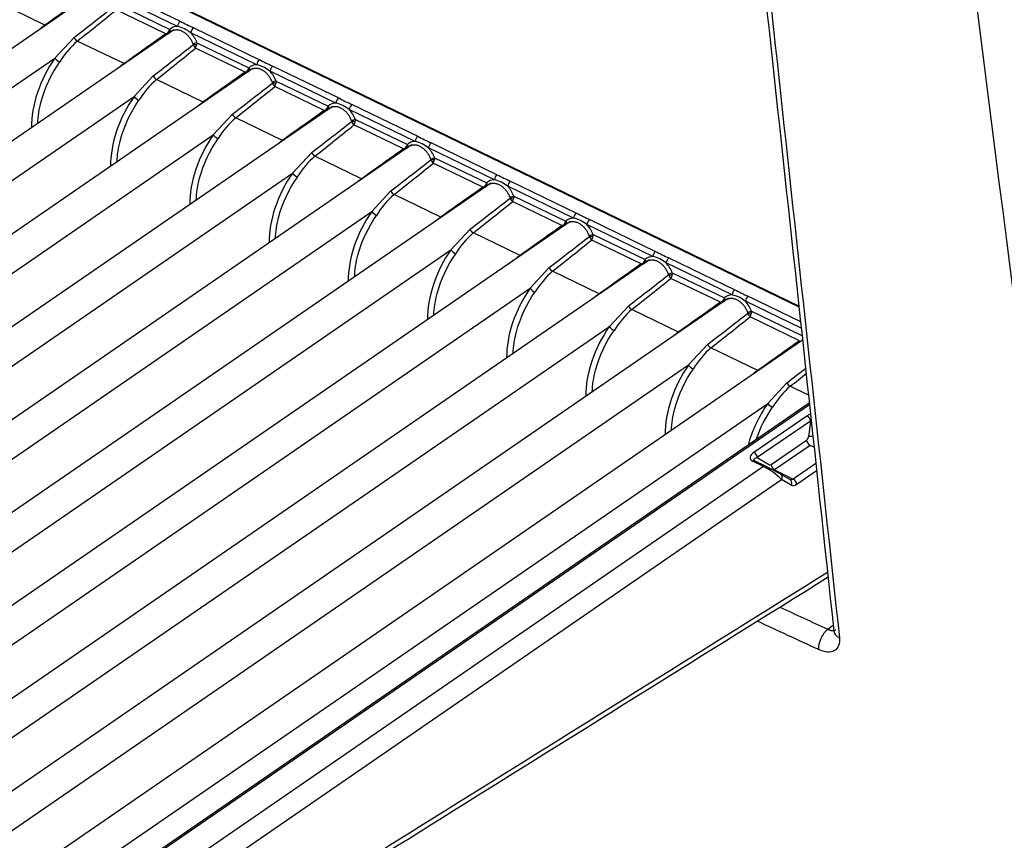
# Model space of a CAD drawing. Header units: millimetres. Extents: x 0 to 592, y 0 to 418.
# Tile 32 of 44: x 460 to 473, y 144 to 155. Entities that reach past the tile are written whole.
import ezdxf

# ---------------------------------------------------------------- set-up
doc = ezdxf.new("R2010")
doc.units = ezdxf.units.MM
doc.layers.add('140.967_BW4NEO_C', color=7, linetype='Continuous')
doc.layers.add('Standard', color=7, linetype='Continuous')

# ---------------------------------------------------------------- blocks, each defined once
blk = doc.blocks.new('SE3')
at = {"layer": '140.967_BW4NEO_C', "color": 7, "linetype": 'Continuous'}
for p, q in [((470.39, 151.067), (457.196, 157.459)), ((457.204, 157.446), (470.391, 151.058)), ((460.992, 155.267), (450.071, 147.752)), ((462.096, 154.8), (461.217, 155.226)), ((461.255, 155.293), (462.134, 154.867)), ((460.327, 154.814), (459.703, 155.117)), ((461.299, 155.094), (461.994, 154.758)), ((461.941, 154.7), (461.28, 155.02)), ((462.049, 154.755), (454.879, 149.821)), ((461.985, 154.739), (461.994, 154.758)), ((463.154, 154.288), (462.274, 154.714)), ((462.313, 154.781), (463.192, 154.355)), ((460.46, 154.377), (460.716, 154.652)), ((461.384, 154.302), (460.76, 154.604)), ((462.357, 154.582), (462.355, 154.56)), ((462.357, 154.582), (463.051, 154.246)), ((462.998, 154.188), (462.337, 154.508)), ((450.53, 147.544), (460.46, 154.377)), ((463.106, 154.243), (457.223, 150.195)), ((463.043, 154.227), (463.051, 154.246)), ((464.211, 153.776), (463.332, 154.202)), ((463.37, 154.269), (464.249, 153.844)), ((461.518, 153.865), (461.773, 154.14)), ((462.441, 153.79), (461.817, 154.092)), ((463.414, 154.07), (463.413, 154.048)), ((463.414, 154.07), (464.109, 153.734)), ((464.056, 153.676), (463.395, 153.996)), ((456.15, 150.172), (461.518, 153.865)), ((464.427, 153.757), (465.306, 153.332)), ((464.164, 153.731), (458.573, 149.884)), ((462.575, 153.352), (462.83, 153.628)), ((464.1, 153.715), (464.109, 153.734)), ((465.269, 153.264), (464.389, 153.69)), ((463.498, 153.278), (462.874, 153.58)), ((464.471, 153.558), (464.47, 153.536)), ((464.471, 153.558), (465.166, 153.222)), ((465.113, 153.164), (464.452, 153.484)), ((457.832, 150.089), (462.575, 153.352)), ((465.485, 153.245), (466.364, 152.82)), ((465.221, 153.219), (459.487, 149.273)), ((463.632, 152.84), (463.888, 153.116)), ((465.158, 153.203), (465.166, 153.222)), ((466.326, 152.752), (465.447, 153.178)), ((464.555, 152.766), (463.932, 153.068)), ((466.171, 152.652), (465.51, 152.972)), ((465.529, 153.046), (465.528, 153.024)), ((465.529, 153.046), (466.224, 152.71)), ((458.962, 149.627), (463.632, 152.84)), ((466.279, 152.707), (459.822, 148.264)), ((466.215, 152.691), (466.224, 152.71)), ((466.542, 152.733), (467.421, 152.308)), ((464.689, 152.328), (464.945, 152.604)), ((467.383, 152.24), (466.504, 152.666)), ((465.613, 152.254), (464.989, 152.556)), ((467.228, 152.14), (466.567, 152.46)), ((466.586, 152.534), (466.585, 152.512)), ((466.586, 152.534), (467.281, 152.198)), ((459.668, 148.873), (464.689, 152.328)), ((467.336, 152.195), (456.415, 144.681)), ((467.273, 152.179), (467.281, 152.198)), ((467.6, 152.221), (468.479, 151.796)), ((465.746, 151.816), (466.002, 152.092)), ((468.441, 151.728), (467.561, 152.154)), ((466.67, 151.742), (466.046, 152.044)), ((468.286, 151.628), (467.625, 151.948)), ((467.644, 152.022), (467.642, 152)), ((467.644, 152.022), (468.339, 151.686)), ((455.818, 144.984), (465.746, 151.816)), ((468.393, 151.683), (457.473, 144.169)), ((468.33, 151.667), (468.339, 151.686)), ((468.657, 151.709), (469.536, 151.284)), ((466.803, 151.304), (467.059, 151.579)), ((467.727, 151.229), (467.103, 151.532)), ((469.498, 151.216), (468.619, 151.642)), ((469.343, 151.116), (468.682, 151.436)), ((468.701, 151.51), (468.7, 151.488)), ((468.701, 151.51), (469.396, 151.174)), ((456.875, 144.473), (466.803, 151.304)), ((469.451, 151.171), (458.53, 143.657)), ((469.387, 151.155), (469.396, 151.174)), ((470.422, 150.769), (469.676, 151.13)), ((469.714, 151.197), (470.412, 150.86)), ((467.861, 150.792), (468.116, 151.067)), ((468.784, 150.717), (468.16, 151.019)), ((469.758, 150.998), (469.757, 150.976)), ((469.758, 150.998), (470.432, 150.672)), ((470.4, 150.604), (469.739, 150.924)), ((457.932, 143.961), (467.861, 150.792)), ((470.439, 150.611), (459.588, 143.145)), ((468.918, 150.28), (469.173, 150.555)), ((469.841, 150.205), (469.217, 150.507)), ((458.99, 143.449), (468.918, 150.28)), ((469.975, 149.767), (470.231, 150.043)), ((470.518, 149.877), (470.275, 149.995)), ((460.047, 142.937), (469.975, 149.767)), ((470.53, 149.769), (460.408, 142.804)), ((470.532, 149.747), (460.442, 142.804)), ((469.79, 149.114), (470.498, 149.601)), ((470.544, 149.53), (469.836, 149.043)), ((470.544, 149.53), (470.518, 149.321)), ((470.019, 148.951), (470.494, 149.277)), ((470.54, 149.207), (470.065, 148.88)), ((470.593, 149.182), (470.54, 149.207)), ((469.836, 149.043), (470, 148.948)), ((469.919, 148.924), (460.405, 142.378)), ((469.919, 148.924), (469.773, 148.996)), ((469.945, 148.929), (469.799, 149.001)), ((470.617, 148.964), (470.315, 148.757)), ((470.065, 148.88), (470.315, 148.757)), ((470.272, 148.749), (470.144, 148.823)), ((470.361, 148.687), (470.627, 148.87)), ((460.454, 142.072), (470.16, 148.75)), ((470.288, 148.675), (470.16, 148.75)), ((470.776, 146.751), (470.85, 146.805)), ((470.858, 146.727), (470.863, 146.73))]:
    blk.add_line(p, q, dxfattribs=at)
for centre, radius, start, end in [((460.99, 153.83), 1.187, 123.9504, 126.8918), ((463.189, 156.82), 2.219, 241.6071, 246.7228), ((461.909, 154.781), 0.0876, 291.618, 331.0048), ((462.007, 154.388), 0.421, 50.5768, 77.7301), ((461.568, 153.686), 1.223, 131.3351, 148.4861), ((462.282, 154.554), 0.0259, 2.9582, 20.2531), ((462.423, 154.594), 0.121, 198.617, 225.372), ((462.197, 154.586), 0.16, 331.0495, 350.714), ((462.047, 153.317), 1.187, 123.9504, 126.8918), ((463.064, 153.876), 0.421, 50.5769, 77.7299), ((464.247, 156.308), 2.219, 241.6071, 246.7228), ((462.966, 154.269), 0.0876, 291.6181, 331.0015), ((462.625, 153.174), 1.223, 131.335, 148.4861), ((463.339, 154.042), 0.0259, 2.9585, 20.257), ((463.48, 154.082), 0.121, 198.619, 225.3725), ((463.255, 154.074), 0.16, 331.0495, 350.7127), ((463.104, 152.805), 1.187, 123.9504, 126.8917), ((464.122, 153.364), 0.421, 50.577, 77.7298), ((465.304, 155.796), 2.219, 241.6071, 246.7228), ((464.024, 153.757), 0.0876, 291.6182, 330.9982), ((463.682, 152.662), 1.223, 131.335, 148.4861), ((464.397, 153.53), 0.0259, 2.9588, 20.2608), ((464.537, 153.57), 0.121, 198.6211, 225.3729), ((464.312, 153.562), 0.16, 331.0494, 350.7114), ((464.161, 152.293), 1.187, 123.9503, 126.8917), ((465.179, 152.852), 0.421, 50.5771, 77.7296), ((466.362, 155.284), 2.219, 241.6071, 246.7228), ((465.081, 153.245), 0.0876, 291.6182, 330.9949), ((464.739, 152.15), 1.223, 131.335, 148.4861), ((465.454, 153.018), 0.0259, 2.9591, 20.2646), ((465.595, 153.058), 0.121, 198.6232, 225.3733), ((465.369, 153.05), 0.16, 331.0493, 350.7101), ((465.218, 151.781), 1.187, 123.9503, 126.8917), ((466.236, 152.34), 0.421, 50.5773, 77.7295), ((467.419, 154.772), 2.219, 241.6071, 246.7228), ((466.138, 152.733), 0.0876, 291.6183, 330.9916), ((465.796, 151.638), 1.223, 131.335, 148.4861), ((466.512, 152.506), 0.0259, 2.9594, 20.2684), ((466.652, 152.546), 0.121, 198.6252, 225.3737), ((466.427, 152.538), 0.16, 331.0492, 350.7088), ((466.276, 151.269), 1.187, 123.9503, 126.8917), ((467.196, 152.221), 0.0876, 291.6184, 330.9883), ((467.294, 151.828), 0.421, 50.5774, 77.7294), ((468.477, 154.26), 2.219, 241.6071, 246.7228), ((466.853, 151.126), 1.223, 131.335, 148.4861), ((467.569, 151.994), 0.0259, 2.9597, 20.2722), ((467.71, 152.034), 0.121, 198.6273, 225.3741), ((467.484, 152.026), 0.16, 331.0491, 350.7075), ((469.534, 153.748), 2.219, 241.6071, 246.7228), ((467.333, 150.757), 1.187, 123.9503, 126.8917), ((468.253, 151.709), 0.0876, 291.6184, 330.985), ((468.351, 151.316), 0.421, 50.5775, 77.7292), ((467.911, 150.613), 1.223, 131.335, 148.4861), ((468.626, 151.482), 0.0259, 2.96, 20.276), ((468.767, 151.522), 0.121, 198.6294, 225.3745), ((468.542, 151.514), 0.16, 331.049, 350.7062), ((470.591, 153.236), 2.219, 241.6071, 246.7228), ((468.39, 150.244), 1.187, 123.9503, 126.8917), ((469.311, 151.198), 0.0876, 291.6185, 330.9817), ((469.409, 150.804), 0.421, 50.5776, 77.7291), ((468.968, 150.101), 1.223, 131.335, 148.4861), ((469.684, 150.97), 0.0259, 2.9602, 20.2798), ((469.824, 151.01), 0.121, 198.6314, 225.3749), ((469.599, 151.002), 0.16, 331.0489, 350.7049), ((469.447, 149.732), 1.187, 123.9503, 126.8917), ((470.025, 149.589), 1.223, 131.335, 148.4861), ((470.504, 149.22), 1.187, 123.9503, 126.8917), ((471.082, 149.077), 1.223, 131.335, 148.4862), ((469.502, 148.095), 0.928, 44.9137, 63.3521)]:
    blk.add_arc(centre, radius, start, end, dxfattribs=at)
for centre, major_axis, ratio, start_param, end_param in [((458.987, 153.535), (3.807, 2.865), 0.049278, 1.012634, 1.174396), ((458.985, 153.583), (3.805, 2.818), 0.039824, -1.128247, -0.962964), ((458.987, 153.535), (3.807, 2.865), 0.049278, -1.12379, -0.961998), ((460.325, 154.862), (-0.0351, 0.0487), 0.581916, -3.988461, -3.885867), ((462.134, 154.818), (-0.0261, -0.054), 0.524656, 3.886885, 5.306021), ((460.044, 153.023), (3.807, 2.865), 0.049278, 1.012554, 1.174396), ((461.963, 154.74), (-0.0273, 0.0292), 0.41589, 3.465893, 4.296926), ((462.161, 154.521), (0.128, -0.264), 0.708237, 2.829141, 3.367166), ((461.969, 154.745), (-0.0278, 0.0288), 0.687852, 3.332499, 4.491639), ((462.313, 154.732), (-0.0261, -0.054), 0.524656, 3.886885, 5.306814), ((462.156, 154.524), (-0.128, 0.263), 0.708237, 4.591398, 5.129796), ((460.758, 154.652), (-0.0372, 0.0471), 0.606555, 1.118718, 2.268426), ((460.042, 153.07), (3.805, 2.818), 0.039824, -1.128247, -0.962883), ((462.331, 154.57), (-0.0373, -0.0143), 0.086141, 3.93234, 5.412329), ((462.333, 154.561), (0.0398, 0.0039), 0.105625, 4.006483, 5.290574), ((460.044, 153.023), (3.807, 2.865), 0.049278, -1.12379, -0.961918), ((460.777, 153.881), (0.414, 0.888), 0.534822, 1.243268, 2.310239), ((460.506, 154.355), (-0.049, 0.0346), 0.271665, 0.589241, 2.14477), ((461.382, 154.35), (-0.0351, 0.0487), 0.581916, -3.988461, -3.885867), ((463.218, 154.009), (0.128, -0.264), 0.708237, 2.829139, 3.36708), ((463.192, 154.307), (-0.0261, -0.054), 0.524656, 3.886885, 5.306018), ((461.101, 152.511), (3.807, 2.865), 0.049278, 1.012474, 1.174396), ((463.021, 154.228), (-0.0273, 0.0292), 0.415853, 3.465726, 4.296922), ((463.026, 154.233), (-0.0278, 0.0288), 0.687866, 3.332355, 4.49172), ((463.37, 154.22), (-0.0261, -0.054), 0.524656, 3.886885, 5.306813), ((463.213, 154.012), (-0.128, 0.263), 0.708237, 4.591484, 5.129797), ((461.815, 154.14), (-0.0372, 0.0471), 0.606555, 1.118718, 2.268426), ((461.099, 152.558), (3.805, 2.818), 0.039824, -1.128247, -0.962803), ((463.389, 154.058), (-0.0373, -0.0143), 0.08608, 3.932335, 5.412312), ((463.391, 154.049), (0.0398, 0.0039), 0.105712, 4.006518, 5.290534), ((461.101, 152.511), (3.807, 2.865), 0.049278, -1.12379, -0.961838), ((461.834, 153.369), (0.414, 0.888), 0.534822, 1.243268, 2.310239), ((461.564, 153.843), (-0.049, 0.0346), 0.271665, 0.589241, 2.14477), ((462.439, 153.838), (-0.0351, 0.0487), 0.581916, -3.988461, -3.885867), ((464.276, 153.497), (0.128, -0.264), 0.708237, 2.829137, 3.366994), ((464.249, 153.795), (-0.0261, -0.054), 0.524656, 3.886885, 5.306015), ((464.427, 153.708), (-0.0261, -0.054), 0.524656, 3.886885, 5.306811), ((462.872, 153.628), (-0.0372, 0.0471), 0.606555, 1.118718, 2.268426), ((462.159, 151.999), (3.807, 2.865), 0.049278, 1.012393, 1.174396), ((464.078, 153.716), (-0.0273, 0.0292), 0.415815, 3.465559, 4.296918), ((464.084, 153.721), (-0.0278, 0.0288), 0.68788, 3.33221, 4.4918), ((464.271, 153.5), (-0.128, 0.263), 0.708237, 4.591571, 5.129798), ((462.157, 152.046), (3.805, 2.818), 0.039824, -1.128247, -0.962723), ((464.446, 153.546), (-0.0373, -0.0143), 0.086018, 3.93233, 5.412296), ((464.448, 153.537), (0.0398, 0.0039), 0.1058, 4.006552, 5.290493), ((462.159, 151.999), (3.807, 2.865), 0.049278, -1.12379, -0.961758), ((462.892, 152.857), (0.414, 0.888), 0.534822, 1.243268, 2.310239), ((462.621, 153.331), (-0.049, 0.0346), 0.271665, 0.589241, 2.14477), ((463.496, 153.326), (-0.0351, 0.0487), 0.581916, -3.988461, -3.885867), ((465.333, 152.985), (0.128, -0.264), 0.708237, 2.829135, 3.366908), ((465.306, 153.283), (-0.0261, -0.054), 0.524656, 3.886885, 5.306012), ((465.485, 153.196), (-0.0261, -0.054), 0.524656, 3.886885, 5.306809), ((463.93, 153.116), (-0.0372, 0.0471), 0.606555, 1.118718, 2.268426), ((463.216, 151.486), (3.807, 2.865), 0.049278, 1.012313, 1.174396), ((465.136, 153.204), (-0.0273, 0.0292), 0.415777, 3.465392, 4.296914), ((465.141, 153.209), (-0.0278, 0.0288), 0.687894, 3.332066, 4.491881), ((465.328, 152.988), (-0.128, 0.263), 0.708237, 4.591658, 5.129799), ((463.214, 151.534), (3.805, 2.818), 0.039824, -1.128247, -0.962643), ((463.216, 151.486), (3.807, 2.865), 0.049278, -1.12379, -0.961677), ((465.503, 153.034), (-0.0373, -0.0143), 0.085957, 3.932324, 5.412279), ((465.506, 153.025), (0.0398, 0.0039), 0.105887, 4.006587, 5.290452), ((463.949, 152.345), (0.414, 0.888), 0.534822, 1.243268, 2.310239), ((463.678, 152.819), (-0.049, 0.0346), 0.271665, 0.589241, 2.14477), ((464.553, 152.813), (-0.0351, 0.0487), 0.581916, -3.988461, -3.885867), ((466.391, 152.473), (0.128, -0.264), 0.708237, 2.829133, 3.366823), ((466.198, 152.697), (-0.0278, 0.0288), 0.687908, 3.331921, 4.491962), ((466.364, 152.771), (-0.0261, -0.054), 0.524656, 3.886885, 5.306009), ((466.542, 152.684), (-0.0261, -0.054), 0.524656, 3.886885, 5.306808), ((464.987, 152.603), (-0.0372, 0.0471), 0.606555, 1.118718, 2.268426), ((464.273, 150.974), (3.807, 2.865), 0.049278, 1.012233, 1.174396), ((466.193, 152.692), (-0.0273, 0.0292), 0.415739, 3.465226, 4.29691), ((466.386, 152.476), (-0.128, 0.263), 0.708237, 4.591745, 5.1298), ((464.271, 151.022), (3.805, 2.818), 0.039824, -1.128247, -0.962563), ((464.273, 150.974), (3.807, 2.865), 0.049278, -1.12379, -0.961597), ((466.561, 152.522), (-0.0373, -0.0143), 0.085896, 3.932319, 5.412262), ((466.563, 152.513), (0.0398, 0.0039), 0.105975, 4.006621, 5.290411), ((465.006, 151.833), (0.414, 0.888), 0.534822, 1.243268, 2.310239), ((464.735, 152.307), (-0.049, 0.0346), 0.271665, 0.589241, 2.14477), ((465.611, 152.301), (-0.0351, 0.0487), 0.581916, -3.988461, -3.885867), ((467.25, 152.18), (-0.0273, 0.0292), 0.415701, 3.465059, 4.296905), ((467.448, 151.961), (0.128, -0.264), 0.708237, 2.829131, 3.366737), ((467.256, 152.186), (-0.0278, 0.0288), 0.687921, 3.331777, 4.492043), ((467.421, 152.259), (-0.0261, -0.054), 0.524656, 3.886885, 5.306007), ((467.6, 152.172), (-0.0261, -0.054), 0.524656, 3.886885, 5.306806), ((466.044, 152.091), (-0.0372, 0.0471), 0.606555, 1.118718, 2.268426), ((465.33, 150.462), (3.807, 2.865), 0.049278, 1.012153, 1.174396), ((467.443, 151.964), (-0.128, 0.263), 0.708237, 4.591831, 5.129801), ((465.328, 150.51), (3.805, 2.818), 0.039824, -1.128247, -0.962482), ((465.33, 150.462), (3.807, 2.865), 0.049278, -1.12379, -0.961517), ((467.618, 152.01), (-0.0373, -0.0143), 0.085835, 3.932314, 5.412246), ((467.62, 152.001), (0.0398, 0.0039), 0.106063, 4.006656, 5.290371), ((466.063, 151.321), (0.414, 0.888), 0.534822, 1.243268, 2.310239), ((465.792, 151.795), (-0.049, 0.0346), 0.271665, 0.589241, 2.14477), ((468.479, 151.747), (-0.0261, -0.054), 0.524656, 3.886885, 5.306004), ((466.668, 151.789), (-0.0351, 0.0487), 0.581916, -3.988461, -3.885867), ((468.308, 151.668), (-0.0273, 0.0292), 0.415663, 3.464892, 4.296901), ((468.506, 151.449), (0.128, -0.264), 0.708237, 2.829129, 3.366651), ((468.313, 151.674), (-0.0278, 0.0288), 0.687935, 3.331632, 4.492124), ((468.657, 151.66), (-0.0261, -0.054), 0.524656, 3.886885, 5.306805), ((467.101, 151.579), (-0.0372, 0.0471), 0.606555, 1.118718, 2.268426), ((466.387, 149.95), (3.807, 2.865), 0.049278, 1.012072, 1.174396), ((468.5, 151.452), (-0.128, 0.263), 0.708237, 4.591918, 5.129803), ((466.385, 149.998), (3.805, 2.818), 0.039824, -1.128247, -0.962402), ((466.387, 149.95), (3.807, 2.865), 0.049278, -1.12379, -0.961437), ((468.676, 151.498), (-0.0373, -0.0143), 0.085774, 3.932308, 5.412229), ((468.678, 151.489), (0.0398, 0.0039), 0.10615, 4.006691, 5.29033), ((467.12, 150.809), (0.414, 0.888), 0.534822, 1.243268, 2.310239), ((466.849, 151.282), (-0.049, 0.0346), 0.271665, 0.589241, 2.14477), ((469.536, 151.235), (-0.0261, -0.054), 0.524656, 3.886885, 5.306001), ((467.725, 151.277), (-0.0351, 0.0487), 0.581916, -3.988461, -3.885867), ((469.365, 151.157), (-0.0273, 0.0292), 0.415626, 3.464725, 4.296897), ((469.563, 150.937), (0.128, -0.264), 0.708237, 2.829127, 3.366565), ((469.371, 151.162), (-0.0278, 0.0288), 0.687949, 3.331488, 4.492204), ((469.714, 151.148), (-0.0261, -0.054), 0.524656, 3.886885, 5.306803), ((469.558, 150.94), (-0.128, 0.263), 0.708237, 4.592005, 5.129804), ((468.158, 151.067), (-0.0372, 0.0471), 0.606555, 1.118718, 2.268426), ((467.444, 149.438), (3.807, 2.865), 0.049278, 1.011992, 1.174396), ((469.733, 150.986), (-0.0373, -0.0144), 0.085712, 3.932303, 5.412213), ((467.442, 149.485), (3.805, 2.818), 0.039824, -1.128247, -0.962322), ((467.444, 149.438), (3.807, 2.865), 0.049278, -1.12379, -0.961356), ((469.735, 150.977), (0.0398, 0.0039), 0.106238, 4.006725, 5.290289), ((468.177, 150.296), (0.414, 0.888), 0.534822, 1.243268, 2.310239), ((467.907, 150.77), (-0.049, 0.0346), 0.271665, 0.589241, 2.14477), ((468.782, 150.765), (-0.0351, 0.0487), 0.581916, -3.988461, -3.885867), ((468.502, 148.926), (3.807, 2.865), 0.049278, 1.011912, 1.174396), ((469.215, 150.555), (-0.0372, 0.0471), 0.606555, 1.118718, 2.268426), ((469.235, 149.784), (0.414, 0.888), 0.534822, 1.243268, 2.310239), ((468.964, 150.258), (-0.049, 0.0346), 0.271665, 0.589241, 2.14477), ((468.5, 148.973), (3.805, 2.818), 0.039824, -1.128247, -1.051293), ((469.839, 150.253), (-0.0351, 0.0487), 0.581916, -3.988461, -3.885867), ((468.502, 148.926), (3.807, 2.865), 0.049278, -1.12379, -1.057677), ((470.273, 150.043), (-0.0372, 0.0471), 0.606555, 1.118718, 2.268426), ((470.292, 149.272), (0.414, 0.888), 0.534822, 1.243268, 1.88762), ((470.021, 149.746), (-0.049, 0.0346), 0.271665, 0.589241, 2.14477), ((470.59, 149.556), (0.121, 0.002), 0.580948, 1.938814, 2.424039), ((470.498, 149.552), (0.034, -0.0494), 0.625473, 0.755509, 2.308583), ((470.493, 149.31), (-0.0169, -0.0363), 0.535114, 0.737303, 2.115892), ((470.564, 149.3), (-0.0596, 0.0073), 0.438199, 4.537466, 5.645711), ((470.54, 149.256), (-0.034, 0.0494), 0.625473, 0.755509, 2.308852), ((469.883, 149.07), (0.142, 0.041), 0.539552, 2.123855, 3.677198), ((469.79, 149.065), (0.034, -0.0494), 0.625473, 0.755509, 2.308583), ((469.773, 148.947), (-0.0265, -0.0539), 0.529175, 3.141593, 3.889936), ((469.919, 148.875), (-0.0265, -0.0539), 0.529175, 3.141593, 3.889936), ((469.919, 148.875), (-0.0265, -0.0539), 0.529175, 3.104588, 3.141593), ((470.036, 148.876), (-0.14, 0.074), 0.034911, 3.878891, 5.431965), ((470.018, 148.984), (0.0169, 0.0363), 0.534909, 3.09332, 3.878671), ((470.065, 148.929), (-0.034, 0.0494), 0.625473, 0.755509, 2.308852), ((470.114, 148.771), (-0.0301, -0.0519), 0.84388, 3.141593, 3.200135), ((470.114, 148.771), (-0.0301, -0.0519), 0.84388, 1.646792, 3.141593), ((470.242, 148.697), (-0.0301, -0.0519), 0.84388, 1.646792, 3.141593), ((470.359, 148.819), (0.068, 0.145), 0.534909, 3.09332, 3.878671), ((470.315, 148.708), (0.034, -0.0494), 0.625473, 0.755509, 2.308852), ((470.779, 146.589), (0.084, 0.181), 0.516329, 0.754148, 2.432594), ((471.057, 146.748), (0.199, 0.021), 0.650853, 3.129469, 3.9646)]:
    blk.add_ellipse(centre, major_axis=major_axis, ratio=ratio, start_param=start_param, end_param=end_param, dxfattribs=at)
for points in [[(470.026, 181.816), (472.015, 165.994), (474.02, 150.048), (476.042, 133.977)], [(469.382, 160.384), (469.856, 156.006), (470.349, 151.453), (470.858, 146.725)], [(469.449, 160.309), (469.945, 155.754), (470.439, 151.197), (470.932, 146.639)], [(475.378, 134.452), (474.328, 142.744), (473.279, 151.036), (472.23, 159.329)], [(469.821, 149.283), (469.873, 149.436), (469.949, 149.587), (470.04, 149.716)], [(469.8, 149), (469.788, 149.006), (469.782, 149.022), (469.815, 149.038), (469.836, 149.043)], [(470.315, 148.757), (470.299, 148.746), (470.282, 148.743), (470.27, 148.75)], [(461.181, 141.529), (464.379, 143.525), (467.576, 145.52), (470.773, 147.514)], [(461.237, 141.494), (464.315, 143.417), (467.496, 145.402), (470.78, 147.45)], [(470.136, 147.048), (470.35, 146.949), (470.563, 146.85), (470.776, 146.751)], [(470.654, 146.48), (470.381, 146.606), (470.108, 146.733), (469.835, 146.86)], [(470.932, 146.639), (470.941, 146.559), (470.891, 146.433), (470.737, 146.441), (470.654, 146.48)]]:
    blk.add_open_spline(points, degree=3, dxfattribs=at)
for points, knots in [([(461.989, 154.71), (461.987, 154.708), (461.983, 154.704), (461.973, 154.7), (461.959, 154.697), (461.947, 154.699), (461.941, 154.7)], [0, 0, 0, 0, 0.156638, 0.377775, 0.662463, 1, 1, 1, 1]), ([(462.306, 154.563), (462.303, 154.57), (462.298, 154.584), (462.288, 154.605), (462.276, 154.625), (462.264, 154.644), (462.25, 154.661), (462.236, 154.678), (462.22, 154.693), (462.204, 154.706), (462.187, 154.718), (462.17, 154.729), (462.153, 154.737), (462.135, 154.744), (462.118, 154.748), (462.1, 154.751), (462.083, 154.752), (462.066, 154.75), (462.05, 154.747), (462.035, 154.742), (462.02, 154.735), (462.006, 154.726), (461.998, 154.718), (461.994, 154.714)], [0, 0, 0, 0, 0.047894, 0.0957, 0.143428, 0.191086, 0.238684, 0.286232, 0.33374, 0.381217, 0.428672, 0.476117, 0.523559, 0.571009, 0.618476, 0.665971, 0.713503, 0.76108, 0.808714, 0.856414, 0.904188, 0.952047, 1, 1, 1, 1]), ([(460.233, 153.505), (460.236, 153.597), (460.279, 153.878), (460.415, 154.17), (460.525, 154.326)], [0.6138215, 0.6138215, 0.6138215, 0.6138215, 0.75, 1, 1, 1, 1]), ([(463.046, 154.198), (463.044, 154.196), (463.04, 154.192), (463.031, 154.188), (463.017, 154.185), (463.005, 154.187), (462.998, 154.188)], [0, 0, 0, 0, 0.156638, 0.377774, 0.662461, 1, 1, 1, 1]), ([(463.364, 154.051), (463.361, 154.058), (463.355, 154.072), (463.345, 154.093), (463.334, 154.113), (463.321, 154.132), (463.308, 154.149), (463.293, 154.166), (463.278, 154.181), (463.261, 154.194), (463.245, 154.206), (463.228, 154.217), (463.21, 154.225), (463.193, 154.232), (463.175, 154.236), (463.158, 154.239), (463.141, 154.24), (463.124, 154.238), (463.108, 154.235), (463.092, 154.23), (463.078, 154.223), (463.064, 154.214), (463.055, 154.206), (463.051, 154.202)], [0, 0, 0, 0, 0.047894, 0.0957, 0.143427, 0.191085, 0.238684, 0.286232, 0.33374, 0.381217, 0.428672, 0.476117, 0.523559, 0.571009, 0.618476, 0.665971, 0.713503, 0.76108, 0.808714, 0.856414, 0.904188, 0.952047, 1, 1, 1, 1]), ([(461.29, 152.993), (461.293, 153.085), (461.336, 153.366), (461.472, 153.658), (461.582, 153.813)], [0.6138215, 0.6138215, 0.6138215, 0.6138215, 0.75, 1, 1, 1, 1]), ([(464.104, 153.686), (464.102, 153.684), (464.098, 153.68), (464.088, 153.676), (464.074, 153.673), (464.062, 153.675), (464.056, 153.676)], [0, 0, 0, 0, 0.156638, 0.377774, 0.66246, 1, 1, 1, 1]), ([(464.421, 153.539), (464.418, 153.546), (464.413, 153.56), (464.403, 153.581), (464.391, 153.601), (464.379, 153.62), (464.365, 153.637), (464.351, 153.654), (464.335, 153.669), (464.319, 153.682), (464.302, 153.694), (464.285, 153.705), (464.268, 153.713), (464.25, 153.72), (464.232, 153.724), (464.215, 153.727), (464.198, 153.728), (464.181, 153.726), (464.165, 153.723), (464.15, 153.718), (464.135, 153.711), (464.121, 153.702), (464.113, 153.694), (464.109, 153.69)], [0, 0, 0, 0, 0.047894, 0.0957, 0.143427, 0.191085, 0.238684, 0.286232, 0.33374, 0.381217, 0.428672, 0.476117, 0.523559, 0.571009, 0.618477, 0.665971, 0.713503, 0.761081, 0.808714, 0.856414, 0.904188, 0.952047, 1, 1, 1, 1]), ([(462.347, 152.481), (462.35, 152.573), (462.393, 152.854), (462.529, 153.145), (462.64, 153.301)], [0.6138215, 0.6138215, 0.6138215, 0.6138215, 0.75, 1, 1, 1, 1]), ([(465.161, 153.174), (465.159, 153.172), (465.155, 153.168), (465.145, 153.164), (465.131, 153.161), (465.12, 153.163), (465.113, 153.164)], [0, 0, 0, 0, 0.156638, 0.377773, 0.662459, 1, 1, 1, 1]), ([(465.478, 153.027), (465.476, 153.034), (465.47, 153.048), (465.46, 153.069), (465.449, 153.089), (465.436, 153.108), (465.423, 153.125), (465.408, 153.142), (465.392, 153.157), (465.376, 153.17), (465.36, 153.182), (465.342, 153.193), (465.325, 153.201), (465.307, 153.208), (465.29, 153.212), (465.273, 153.215), (465.255, 153.216), (465.239, 153.214), (465.223, 153.211), (465.207, 153.206), (465.192, 153.199), (465.178, 153.19), (465.17, 153.182), (465.166, 153.178)], [0, 0, 0, 0, 0.047894, 0.0957, 0.143427, 0.191085, 0.238684, 0.286232, 0.33374, 0.381217, 0.428672, 0.476117, 0.523559, 0.571009, 0.618477, 0.665971, 0.713503, 0.761081, 0.808714, 0.856414, 0.904188, 0.952047, 1, 1, 1, 1]), ([(463.404, 151.969), (463.407, 152.061), (463.45, 152.342), (463.587, 152.633), (463.697, 152.789)], [0.6138215, 0.6138215, 0.6138215, 0.6138215, 0.75, 1, 1, 1, 1]), ([(466.219, 152.662), (466.217, 152.66), (466.213, 152.656), (466.203, 152.652), (466.189, 152.649), (466.177, 152.651), (466.171, 152.652)], [0, 0, 0, 0, 0.156638, 0.377773, 0.662458, 1, 1, 1, 1]), ([(466.536, 152.515), (466.533, 152.522), (466.528, 152.537), (466.517, 152.557), (466.506, 152.577), (466.494, 152.596), (466.48, 152.613), (466.465, 152.63), (466.45, 152.645), (466.434, 152.658), (466.417, 152.67), (466.4, 152.681), (466.382, 152.689), (466.365, 152.696), (466.347, 152.7), (466.33, 152.703), (466.313, 152.704), (466.296, 152.702), (466.28, 152.699), (466.264, 152.694), (466.25, 152.687), (466.236, 152.678), (466.228, 152.67), (466.223, 152.666)], [0, 0, 0, 0, 0.047894, 0.0957, 0.143427, 0.191085, 0.238684, 0.286232, 0.33374, 0.381217, 0.428672, 0.476117, 0.523559, 0.571009, 0.618477, 0.665971, 0.713503, 0.761081, 0.808715, 0.856414, 0.904188, 0.952047, 1, 1, 1, 1]), ([(464.461, 151.456), (464.464, 151.548), (464.507, 151.829), (464.644, 152.121), (464.754, 152.277)], [0.6138215, 0.6138215, 0.6138215, 0.6138215, 0.75, 1, 1, 1, 1]), ([(467.593, 152.003), (467.591, 152.01), (467.585, 152.025), (467.575, 152.045), (467.564, 152.065), (467.551, 152.084), (467.537, 152.101), (467.523, 152.118), (467.507, 152.133), (467.491, 152.146), (467.474, 152.158), (467.457, 152.169), (467.44, 152.177), (467.422, 152.184), (467.405, 152.188), (467.387, 152.191), (467.37, 152.192), (467.354, 152.19), (467.337, 152.187), (467.322, 152.182), (467.307, 152.175), (467.293, 152.166), (467.285, 152.158), (467.281, 152.155)], [0, 0, 0, 0, 0.047894, 0.0957, 0.143427, 0.191085, 0.238684, 0.286232, 0.33374, 0.381217, 0.428672, 0.476117, 0.523559, 0.571009, 0.618477, 0.665971, 0.713503, 0.761081, 0.808715, 0.856414, 0.904188, 0.952047, 1, 1, 1, 1]), ([(467.276, 152.15), (467.274, 152.148), (467.27, 152.144), (467.26, 152.14), (467.246, 152.137), (467.235, 152.139), (467.228, 152.14)], [0, 0, 0, 0, 0.156638, 0.377772, 0.662457, 1, 1, 1, 1]), ([(465.518, 150.944), (465.522, 151.036), (465.565, 151.317), (465.701, 151.609), (465.811, 151.765)], [0.6138215, 0.6138215, 0.6138215, 0.6138215, 0.75, 1, 1, 1, 1]), ([(468.651, 151.491), (468.648, 151.498), (468.642, 151.513), (468.632, 151.533), (468.621, 151.553), (468.608, 151.572), (468.595, 151.589), (468.58, 151.606), (468.565, 151.621), (468.549, 151.634), (468.532, 151.646), (468.515, 151.657), (468.497, 151.665), (468.48, 151.672), (468.462, 151.676), (468.445, 151.679), (468.428, 151.68), (468.411, 151.678), (468.395, 151.675), (468.379, 151.67), (468.365, 151.663), (468.351, 151.654), (468.342, 151.646), (468.338, 151.643)], [0, 0, 0, 0, 0.047894, 0.0957, 0.143427, 0.191085, 0.238683, 0.286232, 0.33374, 0.381217, 0.428672, 0.476117, 0.523559, 0.571009, 0.618477, 0.665972, 0.713503, 0.761081, 0.808715, 0.856414, 0.904188, 0.952047, 1, 1, 1, 1]), ([(468.333, 151.638), (468.332, 151.636), (468.327, 151.633), (468.318, 151.628), (468.304, 151.625), (468.292, 151.627), (468.286, 151.628)], [0, 0, 0, 0, 0.156638, 0.377771, 0.662456, 1, 1, 1, 1]), ([(466.576, 150.432), (466.579, 150.524), (466.622, 150.805), (466.758, 151.097), (466.868, 151.253)], [0.6138215, 0.6138215, 0.6138215, 0.6138215, 0.75, 1, 1, 1, 1]), ([(469.708, 150.979), (469.705, 150.986), (469.7, 151.001), (469.69, 151.021), (469.678, 151.041), (469.666, 151.06), (469.652, 151.077), (469.638, 151.094), (469.622, 151.109), (469.606, 151.123), (469.589, 151.134), (469.572, 151.145), (469.555, 151.153), (469.537, 151.16), (469.52, 151.164), (469.502, 151.167), (469.485, 151.168), (469.468, 151.167), (469.452, 151.163), (469.437, 151.158), (469.422, 151.151), (469.408, 151.142), (469.4, 151.134), (469.396, 151.131)], [0, 0, 0, 0, 0.047894, 0.0957, 0.143427, 0.191085, 0.238683, 0.286232, 0.33374, 0.381217, 0.428672, 0.476117, 0.523559, 0.571009, 0.618477, 0.665972, 0.713503, 0.761081, 0.808715, 0.856414, 0.904188, 0.952047, 1, 1, 1, 1]), ([(469.391, 151.126), (469.389, 151.124), (469.385, 151.121), (469.375, 151.116), (469.361, 151.113), (469.349, 151.115), (469.343, 151.116)], [0, 0, 0, 0, 0.156637, 0.377771, 0.662454, 1, 1, 1, 1]), ([(467.633, 149.92), (467.636, 150.012), (467.679, 150.293), (467.815, 150.585), (467.925, 150.74)], [0.6138215, 0.6138215, 0.6138215, 0.6138215, 0.75, 1, 1, 1, 1]), ([(468.69, 149.408), (468.693, 149.5), (468.736, 149.781), (468.872, 150.073), (468.983, 150.228)], [0.6138215, 0.6138215, 0.6138215, 0.6138215, 0.75, 1, 1, 1, 1]), ([(469.794, 149.002), (469.792, 149.003), (469.79, 149.005), (469.788, 149.008), (469.788, 149.01), (469.789, 149.011)], [0, 0, 0, 0, 0.240208, 0.482967, 1, 1, 1, 1]), ([(470.776, 146.751), (470.781, 146.749), (470.791, 146.744), (470.805, 146.74), (470.819, 146.736), (470.832, 146.734), (470.845, 146.733), (470.857, 146.734), (470.868, 146.737), (470.876, 146.741), (470.881, 146.744), (470.883, 146.745)], [0, 0, 0, 0, 0.0590019, 0.1188713, 0.1796336, 0.2413127, 0.3039318, 0.3675129, 0.4320769, 0.497644, 0.5375507, 0.5375507, 0.5375507, 0.5375507])]:
    blk.add_open_spline(points, degree=3, knots=knots, dxfattribs=at)

msp = doc.modelspace()

# ---------------------------------------------------------------- block references
at = {"layer": 'Standard'}
msp.add_blockref('SE3', (0, 0), dxfattribs=at)

doc.saveas('drawing.dxf')
